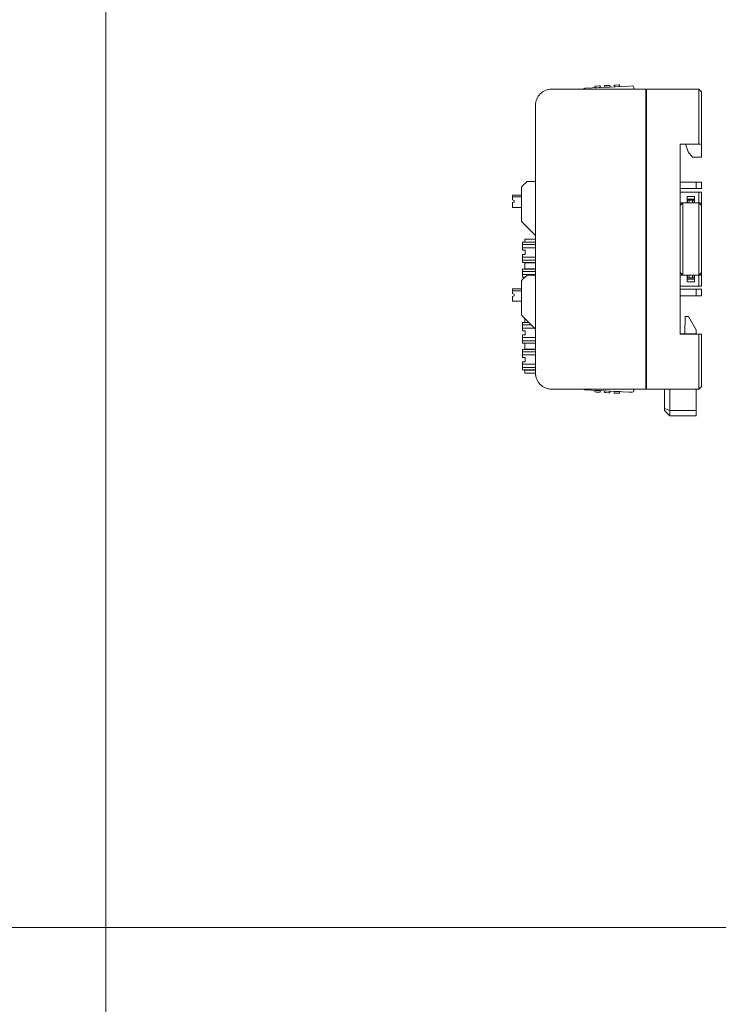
# Model space of a CAD drawing. Header units: millimetres. Extents: x -1114 to 1396, y -630 to 631.
# Tile 203 of 256: x -698 to -568, y 0 to 184. Entities that reach past the tile are written whole.
import ezdxf

# ---------------------------------------------------------------- set-up
doc = ezdxf.new("R2010")
doc.units = ezdxf.units.MM
doc.header["$MEASUREMENT"] = 0

msp = doc.modelspace()

# ---------------------------------------------------------------- linework, layer by layer
at = {"lineweight": 18}
for points, knots in [([(1038.9843, -629.7647), (1038.9843, -629.7647), (-1111.4882, -629.7647), (-1111.4882, -629.7647), (-1111.4882, -629.7647), (-1111.4882, -629.7647), (-1111.4882, 630.7883), (-1111.4882, 630.7883), (-1111.4882, 630.7883), (-1111.4882, 630.7883), (1038.9843, 630.7883), (1038.9843, 630.7883)], [0, 0, 0, 0, 0.33333333, 0.33333333, 0.33333333, 0.33333333, 0.66666667, 0.66666667, 0.66666667, 0.66666667, 1, 1, 1, 1]), ([(-598.8292, 171.0613), (-599.6249, 171.0613), (-600.3879, 170.7453), (-600.9506, 170.1827), (-600.9506, 170.1827), (-601.5132, 169.6201), (-601.8292, 168.857), (-601.8292, 168.0613)], [0, 0, 0, 0, 0.5, 0.5, 0.5, 0.5, 1, 1, 1, 1]), ([(-598.8292, 171.0613), (-599.6249, 171.0613), (-600.3879, 170.7453), (-600.9506, 170.1827), (-600.9506, 170.1827), (-601.5132, 169.6201), (-601.8292, 168.857), (-601.8292, 168.0613)], [0, 0, 0, 0, 0.5, 0.5, 0.5, 0.5, 1, 1, 1, 1]), ([(-592.6405, 171.2102), (-592.6411, 171.2099), (-592.6418, 171.2095), (-592.6437, 171.2084), (-592.6437, 171.2084), (-592.6456, 171.2073), (-592.649, 171.2054), (-592.6531, 171.2031), (-592.6531, 171.2031), (-592.6576, 171.2005), (-592.6629, 171.1975), (-592.6689, 171.1941), (-592.6689, 171.1941), (-592.6768, 171.1896), (-592.686, 171.1844), (-592.6958, 171.1789), (-592.6958, 171.1789), (-592.7068, 171.1726), (-592.7187, 171.1659), (-592.7311, 171.1588), (-592.7311, 171.1588), (-592.7777, 171.1324), (-592.8312, 171.1021), (-592.8858, 171.071), (-592.8858, 171.071), (-592.8914, 171.0679), (-592.8969, 171.0647), (-592.9025, 171.0616)], [0, 0, 0, 0, 0.14285714, 0.14285714, 0.14285714, 0.14285714, 0.28571429, 0.28571429, 0.28571429, 0.28571429, 0.42857143, 0.42857143, 0.42857143, 0.42857143, 0.57142857, 0.57142857, 0.57142857, 0.57142857, 0.71428571, 0.71428571, 0.71428571, 0.71428571, 0.85714286, 0.85714286, 0.85714286, 0.85714286, 1, 1, 1, 1]), ([(-592.9013, 171.0623), (-592.8967, 171.0648), (-592.8922, 171.0674), (-592.8877, 171.07), (-592.8877, 171.07), (-592.8741, 171.0777), (-592.8605, 171.0854), (-592.8471, 171.093), (-592.8471, 171.093), (-592.8336, 171.1006), (-592.8202, 171.1083), (-592.807, 171.1157), (-592.807, 171.1157), (-592.7939, 171.1232), (-592.781, 171.1305), (-592.7683, 171.1377), (-592.7683, 171.1377), (-592.7557, 171.1448), (-592.7434, 171.1518), (-592.7316, 171.1585), (-592.7316, 171.1585), (-592.7198, 171.1652), (-592.7085, 171.1716), (-592.698, 171.1776), (-592.698, 171.1776), (-592.6927, 171.1806), (-592.6876, 171.1835), (-592.6827, 171.1862), (-592.6827, 171.1862), (-592.6779, 171.189), (-592.6733, 171.1916), (-592.669, 171.194), (-592.669, 171.194), (-592.6648, 171.1964), (-592.6609, 171.1986), (-592.6574, 171.2006), (-592.6574, 171.2006), (-592.6539, 171.2026), (-592.6508, 171.2044), (-592.6483, 171.2058), (-592.6483, 171.2058), (-592.6457, 171.2072), (-592.6438, 171.2083), (-592.6425, 171.2091), (-592.6425, 171.2091), (-592.6411, 171.2098), (-592.6404, 171.2102), (-592.6404, 171.2102)], [0, 0, 0, 0, 0.08333333, 0.08333333, 0.08333333, 0.08333333, 0.16666667, 0.16666667, 0.16666667, 0.16666667, 0.25, 0.25, 0.25, 0.25, 0.33333333, 0.33333333, 0.33333333, 0.33333333, 0.41666667, 0.41666667, 0.41666667, 0.41666667, 0.5, 0.5, 0.5, 0.5, 0.58333333, 0.58333333, 0.58333333, 0.58333333, 0.66666667, 0.66666667, 0.66666667, 0.66666667, 0.75, 0.75, 0.75, 0.75, 0.83333333, 0.83333333, 0.83333333, 0.83333333, 0.91666667, 0.91666667, 0.91666667, 0.91666667, 1, 1, 1, 1]), ([(-583.4954, 171.3892), (-583.4995, 171.4686), (-583.5351, 171.5432), (-583.5942, 171.5964), (-583.5942, 171.5964), (-583.6534, 171.6496), (-583.7312, 171.6772), (-583.8107, 171.673)], [0, 0, 0, 0, 0.5, 0.5, 0.5, 0.5, 1, 1, 1, 1]), ([(-583.4954, 171.3891), (-583.4995, 171.4686), (-583.5351, 171.5432), (-583.5942, 171.5964), (-583.5942, 171.5964), (-583.6534, 171.6496), (-583.7312, 171.6772), (-583.8107, 171.673)], [0, 0, 0, 0, 0.5, 0.5, 0.5, 0.5, 1, 1, 1, 1]), ([(-601.8292, 118.0613), (-601.8292, 117.2657), (-601.5132, 116.5026), (-600.9506, 115.94), (-600.9506, 115.94), (-600.3879, 115.3774), (-599.6249, 115.0613), (-598.8292, 115.0613)], [0, 0, 0, 0, 0.5, 0.5, 0.5, 0.5, 1, 1, 1, 1]), ([(-601.8292, 118.0613), (-601.8292, 117.2657), (-601.5132, 116.5026), (-600.9506, 115.94), (-600.9506, 115.94), (-600.3879, 115.3774), (-599.6249, 115.0613), (-598.8292, 115.0613)], [0, 0, 0, 0, 0.5, 0.5, 0.5, 0.5, 1, 1, 1, 1]), ([(-601.7823, 117.5326), (-601.7901, 117.5762), (-601.7969, 117.62), (-601.8028, 117.6639), (-601.8028, 117.6639), (-601.8087, 117.7078), (-601.8136, 117.7519), (-601.8175, 117.796), (-601.8175, 117.796), (-601.8253, 117.8842), (-601.8292, 117.9727), (-601.8292, 118.0613)], [0, 0, 0, 0, 0.33333333, 0.33333333, 0.33333333, 0.33333333, 0.66666667, 0.66666667, 0.66666667, 0.66666667, 1, 1, 1, 1]), ([(-592.6404, 114.9557), (-592.6404, 114.9557), (-592.6431, 114.9572), (-592.6482, 114.9601), (-592.6482, 114.9601), (-592.6533, 114.963), (-592.6603, 114.967), (-592.6688, 114.9718), (-592.6688, 114.9718), (-592.6731, 114.9742), (-592.6777, 114.9768), (-592.6825, 114.9795), (-592.6825, 114.9795), (-592.6873, 114.9823), (-592.6924, 114.9852), (-592.6976, 114.9881), (-592.6976, 114.9881), (-592.7081, 114.9941), (-592.7194, 115.0005), (-592.7312, 115.0071), (-592.7312, 115.0071), (-592.743, 115.0138), (-592.7553, 115.0208), (-592.7678, 115.0279), (-592.7678, 115.0279), (-592.7803, 115.035), (-592.793, 115.0422), (-592.806, 115.0496), (-592.806, 115.0496), (-592.8127, 115.0534), (-592.8195, 115.0573), (-592.8264, 115.0612)], [0, 0, 0, 0, 0.125, 0.125, 0.125, 0.125, 0.25, 0.25, 0.25, 0.25, 0.375, 0.375, 0.375, 0.375, 0.5, 0.5, 0.5, 0.5, 0.625, 0.625, 0.625, 0.625, 0.75, 0.75, 0.75, 0.75, 0.875, 0.875, 0.875, 0.875, 1, 1, 1, 1]), ([(-592.8244, 115.06), (-592.7919, 115.0415), (-592.7605, 115.0238), (-592.7318, 115.0074), (-592.7318, 115.0074), (-592.7193, 115.0004), (-592.7072, 114.9935), (-592.6962, 114.9873), (-592.6962, 114.9873), (-592.6863, 114.9817), (-592.6772, 114.9765), (-592.6691, 114.9719), (-592.6691, 114.9719), (-592.6601, 114.9668), (-592.6522, 114.9623), (-592.6476, 114.9597), (-592.6476, 114.9597), (-592.6434, 114.9573), (-592.642, 114.9565), (-592.6405, 114.9557)], [0, 0, 0, 0, 0.2, 0.2, 0.2, 0.2, 0.4, 0.4, 0.4, 0.4, 0.6, 0.6, 0.6, 0.6, 0.8, 0.8, 0.8, 0.8, 1, 1, 1, 1]), ([(-583.8107, 114.4929), (-583.7312, 114.4887), (-583.6534, 114.5163), (-583.5942, 114.5695), (-583.5942, 114.5695), (-583.5351, 114.6227), (-583.4995, 114.6973), (-583.4954, 114.7768)], [0, 0, 0, 0, 0.5, 0.5, 0.5, 0.5, 1, 1, 1, 1]), ([(-583.8107, 114.4929), (-583.7312, 114.4887), (-583.6534, 114.5163), (-583.5942, 114.5695), (-583.5942, 114.5695), (-583.5351, 114.6228), (-583.4995, 114.6973), (-583.4954, 114.7768)], [0, 0, 0, 0, 0.5, 0.5, 0.5, 0.5, 1, 1, 1, 1])]:
    msp.add_open_spline(points, degree=3, knots=knots, dxfattribs=at)
for points in [[(-682.0041, 630.2765), (-682.0041, 630.2765), (-682.0041, -630.2765), (-682.0041, -630.2765)], [(-598.8292, 171.0613), (-598.8292, 171.0613), (-581.2346, 171.0613), (-581.2346, 171.0613)], [(-598.8292, 171.0613), (-598.8292, 171.0613), (-581.2346, 171.0613), (-581.2346, 171.0613)], [(-584.4099, 171.6416), (-584.4099, 171.6416), (-592.6405, 171.2102), (-592.6405, 171.2102)], [(-592.6404, 171.2102), (-592.6404, 171.2102), (-592.6405, 171.2102), (-592.6405, 171.2102)], [(-592.6404, 171.2102), (-592.6404, 171.2102), (-584.4099, 171.6416), (-584.4099, 171.6416)], [(-590.5328, 171.6397), (-590.5328, 171.6397), (-590.7325, 171.6293), (-590.7325, 171.6293)], [(-590.7158, 171.3111), (-590.7158, 171.3111), (-590.7325, 171.6293), (-590.7325, 171.6293)], [(-590.7158, 171.3111), (-590.7158, 171.3111), (-590.7325, 171.6293), (-590.7325, 171.6293)], [(-590.7158, 171.3111), (-590.7158, 171.3111), (-590.5161, 171.3216), (-590.5161, 171.3216)], [(-590.7158, 171.3111), (-590.7158, 171.3111), (-590.7158, 171.3111), (-590.7158, 171.3111)], [(-589.9336, 171.6711), (-589.9336, 171.6711), (-590.5328, 171.6397), (-590.5328, 171.6397)], [(-590.5161, 171.3216), (-590.5161, 171.3216), (-589.9169, 171.353), (-589.9169, 171.353)], [(-589.7339, 171.6816), (-589.7339, 171.6816), (-589.9336, 171.6711), (-589.9336, 171.6711)], [(-589.9169, 171.353), (-589.9169, 171.353), (-589.7172, 171.3634), (-589.7172, 171.3634)], [(-589.7339, 171.6816), (-589.7339, 171.6816), (-589.7172, 171.3634), (-589.7172, 171.3634)], [(-589.7172, 171.3634), (-589.7172, 171.3634), (-589.7172, 171.3635), (-589.7172, 171.3635)], [(-588.7258, 171.7344), (-588.7258, 171.7344), (-588.9256, 171.724), (-588.9256, 171.724)], [(-588.9089, 171.4058), (-588.9089, 171.4058), (-588.9256, 171.724), (-588.9256, 171.724)], [(-588.9089, 171.4058), (-588.9089, 171.4058), (-588.9256, 171.724), (-588.9256, 171.724)], [(-588.9089, 171.4058), (-588.9089, 171.4058), (-588.7092, 171.4163), (-588.7092, 171.4163)], [(-588.9089, 171.4058), (-588.9089, 171.4058), (-588.9089, 171.4058), (-588.9089, 171.4058)], [(-588.1267, 171.7658), (-588.1267, 171.7658), (-588.7258, 171.7344), (-588.7258, 171.7344)], [(-588.7092, 171.4163), (-588.7092, 171.4163), (-588.11, 171.4477), (-588.11, 171.4477)], [(-587.9269, 171.7763), (-587.9269, 171.7763), (-588.1267, 171.7658), (-588.1267, 171.7658)], [(-587.9103, 171.4582), (-587.9103, 171.4582), (-588.11, 171.4477), (-588.11, 171.4477)], [(-587.9269, 171.7763), (-587.9269, 171.7763), (-587.9103, 171.4582), (-587.9103, 171.4582)], [(-587.9103, 171.4582), (-587.9103, 171.4582), (-587.9103, 171.4582), (-587.9103, 171.4582)], [(-586.9189, 171.8291), (-586.9189, 171.8291), (-587.1186, 171.8187), (-587.1186, 171.8187)], [(-587.1019, 171.5005), (-587.1019, 171.5005), (-587.1186, 171.8187), (-587.1186, 171.8187)], [(-587.1019, 171.5005), (-587.1019, 171.5005), (-587.1186, 171.8187), (-587.1186, 171.8187)], [(-587.1019, 171.5005), (-587.1019, 171.5005), (-586.9022, 171.511), (-586.9022, 171.511)], [(-587.1019, 171.5005), (-587.1019, 171.5005), (-587.1019, 171.5005), (-587.1019, 171.5005)], [(-586.3197, 171.8605), (-586.3197, 171.8605), (-586.9189, 171.8291), (-586.9189, 171.8291)], [(-586.9022, 171.511), (-586.9022, 171.511), (-586.303, 171.5424), (-586.303, 171.5424)], [(-586.12, 171.871), (-586.12, 171.871), (-586.3197, 171.8605), (-586.3197, 171.8605)], [(-586.1033, 171.5529), (-586.1033, 171.5529), (-586.303, 171.5424), (-586.303, 171.5424)], [(-586.12, 171.871), (-586.12, 171.871), (-586.1033, 171.5529), (-586.1033, 171.5529)], [(-586.1033, 171.5529), (-586.1033, 171.5529), (-586.1033, 171.5529), (-586.1033, 171.5529)], [(-583.8107, 171.673), (-583.8107, 171.673), (-584.4099, 171.6416), (-584.4099, 171.6416)], [(-583.8107, 171.673), (-583.8107, 171.673), (-584.4099, 171.6416), (-584.4099, 171.6416)], [(-583.4954, 171.3892), (-583.4954, 171.3892), (-583.4954, 171.3891), (-583.4954, 171.3891)], [(-583.4954, 171.3892), (-583.4954, 171.3892), (-583.4954, 171.3891), (-583.4954, 171.3891)], [(-583.4954, 171.3891), (-583.4954, 171.3891), (-583.4782, 171.0613), (-583.4782, 171.0613)], [(-583.4954, 171.3891), (-583.4954, 171.3891), (-583.4782, 171.0613), (-583.4782, 171.0613)], [(-581.2346, 171.0613), (-581.2346, 171.0613), (-581.2346, 170.5613), (-581.2346, 170.5613)], [(-581.1346, 171.0613), (-581.1346, 171.0613), (-571.3292, 171.0613), (-571.3292, 171.0613)], [(-581.1346, 171.0613), (-581.1346, 171.0613), (-571.3292, 171.0613), (-571.3292, 171.0613)], [(-581.1346, 170.5613), (-581.1346, 170.5613), (-581.1346, 171.0613), (-581.1346, 171.0613)], [(-570.8292, 170.5613), (-570.8292, 170.5613), (-571.3292, 171.0613), (-571.3292, 171.0613)], [(-571.3292, 170.5613), (-571.3292, 170.5613), (-571.3292, 171.0613), (-571.3292, 171.0613)], [(-581.2346, 115.5613), (-581.2346, 115.5613), (-581.2346, 170.5613), (-581.2346, 170.5613)], [(-581.1346, 169.2613), (-581.1346, 169.2613), (-581.2346, 169.2613), (-581.2346, 169.2613)], [(-581.1346, 170.0893), (-581.1346, 170.0893), (-581.2345, 170.0841), (-581.2345, 170.0841)], [(-581.1346, 115.5613), (-581.1346, 115.5613), (-581.1346, 170.5613), (-581.1346, 170.5613)], [(-571.3292, 160.8113), (-571.3292, 160.8113), (-571.3292, 170.5613), (-571.3292, 170.5613)], [(-570.8292, 170.5613), (-570.8292, 170.5613), (-570.8292, 160.8113), (-570.8292, 160.8113)], [(-601.8292, 118.0613), (-601.8292, 118.0613), (-601.8292, 168.0613), (-601.8292, 168.0613)], [(-574.8292, 160.8113), (-574.8292, 160.8113), (-571.3292, 160.8113), (-571.3292, 160.8113)], [(-574.8292, 125.3113), (-574.8292, 125.3113), (-574.8292, 160.8113), (-574.8292, 160.8113)], [(-573.8292, 160.8113), (-573.8292, 160.8113), (-573.3433, 159.3535), (-573.3433, 159.3535)], [(-570.8292, 160.8113), (-570.8292, 160.8113), (-571.3292, 160.8113), (-571.3292, 160.8113)], [(-570.8292, 158.3535), (-570.8292, 158.3535), (-570.8292, 160.8113), (-570.8292, 160.8113)], [(-573.3433, 159.3535), (-573.3433, 159.3535), (-572.5433, 158.3535), (-572.5433, 158.3535)], [(-572.5433, 158.3535), (-572.5433, 158.3535), (-570.8292, 158.3535), (-570.8292, 158.3535)], [(-604.3713, 152.8822), (-604.4032, 152.8503), (-604.4211, 152.8071), (-604.4211, 152.762)], [(-604.4211, 146.4028), (-604.4211, 146.4028), (-604.4211, 152.762), (-604.4211, 152.762)], [(-604.3713, 152.8822), (-604.3713, 152.8822), (-603.4709, 153.7826), (-603.4709, 153.7826)], [(-603.3507, 153.8324), (-603.3958, 153.8324), (-603.439, 153.8145), (-603.4709, 153.7826)], [(-603.3507, 153.8324), (-603.3507, 153.8324), (-601.8291, 153.8324), (-601.8291, 153.8324)], [(-571.8292, 153.7035), (-571.8292, 153.7035), (-574.8292, 153.7035), (-574.8292, 153.7035)], [(-571.8292, 153.7035), (-571.8292, 153.7035), (-570.8292, 153.7035), (-570.8292, 153.7035)], [(-571.8292, 152.5035), (-571.8292, 152.5035), (-571.8292, 153.7035), (-571.8292, 153.7035)], [(-570.8292, 153.7035), (-570.8292, 153.7035), (-570.8292, 152.5035), (-570.8292, 152.5035)], [(-606.1211, 150.9324), (-606.1211, 150.9324), (-606.1211, 151.2824), (-606.1211, 151.2824)], [(-606.1211, 151.2824), (-606.1211, 151.2824), (-604.4211, 151.2824), (-604.4211, 151.2824)], [(-606.1211, 150.3916), (-606.1211, 150.3916), (-606.1211, 150.9324), (-606.1211, 150.9324)], [(-604.4211, 150.9324), (-604.4211, 150.9324), (-606.1211, 150.9324), (-606.1211, 150.9324)], [(-571.8292, 152.5035), (-571.8292, 152.5035), (-574.8292, 152.5035), (-574.8292, 152.5035)], [(-574.8292, 151.8113), (-574.8292, 151.8113), (-571.3292, 151.8113), (-571.3292, 151.8113)], [(-573.5292, 151.0113), (-573.5292, 151.0113), (-573.5292, 149.8113), (-573.5292, 149.8113)], [(-573.5292, 151.0113), (-573.5292, 151.0113), (-572.1292, 151.0113), (-572.1292, 151.0113)], [(-572.1292, 151.0113), (-572.1292, 151.0113), (-572.1292, 149.8113), (-572.1292, 149.8113)], [(-570.8292, 152.5035), (-570.8292, 152.5035), (-571.8292, 152.5035), (-571.8292, 152.5035)], [(-571.3292, 151.8113), (-571.3292, 151.8113), (-570.8292, 151.8113), (-570.8292, 151.8113)], [(-571.3292, 149.8113), (-571.3292, 149.8113), (-571.3292, 151.8113), (-571.3292, 151.8113)], [(-570.8292, 151.8113), (-570.8292, 151.8113), (-570.8292, 149.8113), (-570.8292, 149.8113)], [(-606.1211, 150.3916), (-606.1211, 150.3916), (-605.8211, 150.2824), (-605.8211, 150.2824)], [(-605.8211, 149.9824), (-605.8211, 149.9824), (-606.1211, 149.8732), (-606.1211, 149.8732)], [(-606.1211, 149.8732), (-606.1211, 149.8732), (-606.1211, 148.9824), (-606.1211, 148.9824)], [(-604.4211, 148.9824), (-604.4211, 148.9824), (-606.1211, 148.9824), (-606.1211, 148.9824)], [(-605.8211, 150.2824), (-605.8211, 150.2824), (-605.8211, 149.9824), (-605.8211, 149.9824)], [(-574.8292, 149.3113), (-574.8292, 149.3113), (-574.3292, 149.8113), (-574.3292, 149.8113)], [(-574.8292, 149.8113), (-574.8292, 149.8113), (-573.5292, 149.8113), (-573.5292, 149.8113)], [(-574.8292, 149.3113), (-574.8292, 149.3113), (-574.3292, 149.8113), (-574.3292, 149.8113)], [(-574.3297, 149.8108), (-574.3297, 149.8108), (-574.3308, 149.8108), (-574.3308, 149.8108)], [(-574.3292, 146.8113), (-574.3292, 146.8113), (-574.3292, 149.8113), (-574.3292, 149.8113)], [(-572.1292, 150.5113), (-572.1292, 150.5113), (-573.5292, 150.5113), (-573.5292, 150.5113)], [(-572.1293, 149.8113), (-572.1293, 149.8113), (-573.5292, 149.8113), (-573.5292, 149.8113)], [(-572.1293, 149.8113), (-572.1293, 149.8113), (-573.5292, 149.8113), (-573.5292, 149.8113)], [(-573.1292, 150.3113), (-573.1292, 150.3113), (-573.4292, 150.3113), (-573.4292, 150.3113)], [(-573.4292, 150.3113), (-573.4292, 150.3113), (-573.4292, 149.8113), (-573.4292, 149.8113)], [(-573.1292, 150.3113), (-573.1292, 150.3113), (-572.5292, 150.3113), (-572.5292, 150.3113)], [(-573.1292, 149.8113), (-573.1292, 149.8113), (-573.1292, 150.3113), (-573.1292, 150.3113)], [(-572.2292, 150.3113), (-572.2292, 150.3113), (-572.5292, 150.3113), (-572.5292, 150.3113)], [(-572.5292, 150.3113), (-572.5292, 150.3113), (-572.5292, 149.8113), (-572.5292, 149.8113)], [(-572.2292, 149.8113), (-572.2292, 149.8113), (-572.2292, 150.3113), (-572.2292, 150.3113)], [(-572.1292, 149.8113), (-572.1292, 149.8113), (-571.3292, 149.8113), (-571.3292, 149.8113)], [(-571.3292, 149.8113), (-571.3292, 149.8113), (-570.8292, 149.3113), (-570.8292, 149.3113)], [(-570.8292, 149.8113), (-570.8292, 149.8113), (-571.3292, 149.8113), (-571.3292, 149.8113)], [(-570.8292, 149.3113), (-570.8292, 149.3113), (-571.3292, 149.8113), (-571.3292, 149.8113)], [(-571.3292, 149.8113), (-571.3292, 149.8113), (-571.3292, 146.8113), (-571.3292, 146.8113)], [(-570.8292, 149.3113), (-570.8292, 149.3113), (-570.8292, 149.8114), (-570.8292, 149.8114)], [(-570.8292, 146.8113), (-570.8292, 146.8113), (-570.8292, 149.3113), (-570.8292, 149.3113)], [(-604.4211, 146.4028), (-604.4211, 146.3577), (-604.4032, 146.3145), (-604.3713, 146.2826)], [(-601.8293, 143.7405), (-601.8293, 143.7405), (-604.3713, 146.2826), (-604.3713, 146.2826)], [(-574.3292, 139.3113), (-574.3292, 139.3113), (-574.3292, 146.8113), (-574.3292, 146.8113)], [(-571.3292, 146.8113), (-571.3292, 146.8113), (-571.3292, 139.3113), (-571.3292, 139.3113)], [(-570.8292, 139.3113), (-570.8292, 139.3113), (-570.8292, 146.8113), (-570.8292, 146.8113)], [(-604.2579, 142.2228), (-604.2579, 142.2228), (-604.2579, 142.4767), (-604.2579, 142.4767)], [(-601.8293, 142.4767), (-601.8293, 142.4767), (-604.2579, 142.4767), (-604.2579, 142.4767)], [(-604.2579, 141.9014), (-604.2579, 141.9014), (-604.2579, 142.2228), (-604.2579, 142.2228)], [(-601.8293, 142.0408), (-601.8293, 142.0408), (-604.2579, 142.0408), (-604.2579, 142.0408)], [(-604.2579, 141.9014), (-604.2579, 141.9014), (-604.2579, 141.5843), (-604.2579, 141.5843)], [(-604.2579, 141.2629), (-604.2579, 141.2629), (-604.2579, 141.5843), (-604.2579, 141.5843)], [(-603.8079, 143.0767), (-603.8079, 143.0767), (-603.8079, 142.5267), (-603.8079, 142.5267)], [(-603.8079, 143.0767), (-603.8079, 143.0767), (-603.7275, 143.0767), (-603.7275, 143.0767)], [(-603.8079, 142.5267), (-603.8079, 142.5267), (-603.8079, 143.0767), (-603.8079, 143.0767)], [(-603.7275, 142.5267), (-603.7275, 142.5267), (-603.8079, 142.5267), (-603.8079, 142.5267)], [(-603.7275, 143.0767), (-603.7275, 143.0767), (-601.832, 143.0767), (-601.832, 143.0767)], [(-603.7275, 142.5267), (-603.7275, 142.5267), (-601.8292, 142.5267), (-601.8292, 142.5267)], [(-601.832, 143.0767), (-601.832, 143.0767), (-601.8292, 143.0767), (-601.8292, 143.0767)], [(-601.8292, 142.6798), (-601.8292, 142.6798), (-601.832, 142.6798), (-601.832, 142.6798)], [(-604.2579, 141.4449), (-604.2579, 141.4449), (-601.8293, 141.4449), (-601.8293, 141.4449)], [(-604.2579, 141.2629), (-604.2579, 141.2629), (-604.2579, 140.9767), (-604.2579, 140.9767)], [(-603.7579, 140.9767), (-603.7579, 140.9767), (-604.2579, 140.9767), (-604.2579, 140.9767)], [(-604.2579, 140.1767), (-604.2579, 140.1767), (-604.2579, 139.8905), (-604.2579, 139.8905)], [(-603.7579, 140.1767), (-603.7579, 140.1767), (-604.2579, 140.1767), (-604.2579, 140.1767)], [(-604.2579, 139.5691), (-604.2579, 139.5691), (-604.2579, 139.8905), (-604.2579, 139.8905)], [(-601.8293, 139.7085), (-601.8293, 139.7085), (-604.2579, 139.7085), (-604.2579, 139.7085)], [(-603.7579, 140.1767), (-603.7579, 140.1767), (-603.7579, 140.9767), (-603.7579, 140.9767)], [(-604.2579, 139.5691), (-604.2579, 139.5691), (-604.2579, 139.252), (-604.2579, 139.252)], [(-604.2579, 138.9306), (-604.2579, 138.9306), (-604.2579, 139.252), (-604.2579, 139.252)], [(-601.8293, 139.1126), (-601.8293, 139.1126), (-604.2579, 139.1126), (-604.2579, 139.1126)], [(-604.2579, 138.6767), (-604.2579, 138.6767), (-604.2579, 138.9306), (-604.2579, 138.9306)], [(-601.8293, 138.6767), (-601.8293, 138.6767), (-604.2579, 138.6767), (-604.2579, 138.6767)], [(-603.8079, 138.6267), (-603.8079, 138.6267), (-603.8079, 137.5267), (-603.8079, 137.5267)], [(-603.8079, 138.6267), (-603.8079, 138.6267), (-603.7275, 138.6267), (-603.7275, 138.6267)], [(-603.8079, 137.5267), (-603.8079, 137.5267), (-603.8079, 138.6267), (-603.8079, 138.6267)], [(-601.8882, 138.6267), (-601.8882, 138.6267), (-603.7275, 138.6267), (-603.7275, 138.6267)], [(-601.8882, 138.6267), (-601.8882, 138.6267), (-601.8292, 138.6267), (-601.8292, 138.6267)], [(-601.8292, 138.0767), (-601.8292, 138.0767), (-601.8882, 138.0767), (-601.8882, 138.0767)], [(-574.3292, 136.3113), (-574.3292, 136.3113), (-574.3292, 139.3113), (-574.3292, 139.3113)], [(-571.3292, 139.3113), (-571.3292, 139.3113), (-571.3292, 136.3113), (-571.3292, 136.3113)], [(-570.8292, 136.8113), (-570.8292, 136.8113), (-570.8292, 139.3113), (-570.8292, 139.3113)], [(-604.3713, 135.3822), (-604.3713, 135.3822), (-603.4709, 136.2826), (-603.4709, 136.2826)], [(-601.8293, 137.4767), (-601.8293, 137.4767), (-604.2579, 137.4767), (-604.2579, 137.4767)], [(-604.2579, 137.2228), (-604.2579, 137.2228), (-604.2579, 137.4767), (-604.2579, 137.4767)], [(-604.2579, 136.9014), (-604.2579, 136.9014), (-604.2579, 137.2228), (-604.2579, 137.2228)], [(-601.8293, 137.0408), (-601.8293, 137.0408), (-604.2579, 137.0408), (-604.2579, 137.0408)], [(-604.2579, 136.9014), (-604.2579, 136.9014), (-604.2579, 136.5843), (-604.2579, 136.5843)], [(-604.2579, 136.2629), (-604.2579, 136.2629), (-604.2579, 136.5843), (-604.2579, 136.5843)], [(-604.2579, 136.4449), (-604.2579, 136.4449), (-601.8293, 136.4449), (-601.8293, 136.4449)], [(-604.2579, 136.2629), (-604.2579, 136.2629), (-604.2579, 135.9767), (-604.2579, 135.9767)], [(-603.7275, 137.5267), (-603.7275, 137.5267), (-603.8079, 137.5267), (-603.8079, 137.5267)], [(-603.7275, 137.5267), (-603.7275, 137.5267), (-601.8292, 137.5267), (-601.8292, 137.5267)], [(-603.3507, 136.3324), (-603.3958, 136.3324), (-603.439, 136.3145), (-603.4709, 136.2826)], [(-603.3507, 136.3324), (-603.3507, 136.3324), (-601.8291, 136.3324), (-601.8291, 136.3324)], [(-601.8292, 137.6798), (-601.8292, 137.6798), (-601.832, 137.6798), (-601.832, 137.6798)], [(-574.8292, 136.8113), (-574.8292, 136.8113), (-574.3292, 136.3113), (-574.3292, 136.3113)], [(-574.8292, 136.3113), (-574.8292, 136.3113), (-573.5292, 136.3113), (-573.5292, 136.3113)], [(-573.5292, 136.3113), (-573.5292, 136.3113), (-572.1293, 136.3113), (-572.1293, 136.3113)], [(-573.5292, 135.1113), (-573.5292, 135.1113), (-573.5292, 136.3113), (-573.5292, 136.3113)], [(-572.1293, 136.3113), (-572.1293, 136.3113), (-573.5292, 136.3113), (-573.5292, 136.3113)], [(-573.4292, 136.3113), (-573.4292, 136.3113), (-573.4292, 135.8113), (-573.4292, 135.8113)], [(-573.1292, 135.8113), (-573.1292, 135.8113), (-573.1292, 136.3113), (-573.1292, 136.3113)], [(-572.5292, 136.3113), (-572.5292, 136.3113), (-572.5292, 135.8113), (-572.5292, 135.8113)], [(-572.2292, 135.8113), (-572.2292, 135.8113), (-572.2292, 136.3113), (-572.2292, 136.3113)], [(-572.1292, 136.3113), (-572.1292, 136.3113), (-571.3292, 136.3113), (-571.3292, 136.3113)], [(-572.1292, 135.1113), (-572.1292, 135.1113), (-572.1292, 136.3113), (-572.1292, 136.3113)], [(-570.8292, 136.8113), (-570.8292, 136.8113), (-571.3292, 136.3113), (-571.3292, 136.3113)], [(-570.8292, 136.8113), (-570.8292, 136.8113), (-571.3292, 136.3113), (-571.3292, 136.3113)], [(-571.3292, 136.3113), (-571.3292, 136.3113), (-570.8292, 136.3113), (-570.8292, 136.3113)], [(-571.3292, 134.3113), (-571.3292, 134.3113), (-571.3292, 136.3113), (-571.3292, 136.3113)], [(-571.3287, 136.3118), (-571.3287, 136.3118), (-571.3277, 136.3118), (-571.3277, 136.3118)], [(-570.8292, 136.8113), (-570.8292, 136.8113), (-570.8292, 136.3113), (-570.8292, 136.3113)], [(-570.8292, 136.3113), (-570.8292, 136.3113), (-570.8292, 134.3113), (-570.8292, 134.3113)], [(-604.3713, 135.3822), (-604.4032, 135.3503), (-604.4211, 135.3071), (-604.4211, 135.262)], [(-604.4211, 128.9028), (-604.4211, 128.9028), (-604.4211, 135.262), (-604.4211, 135.262)], [(-603.7768, 135.9767), (-603.7768, 135.9767), (-604.2579, 135.9767), (-604.2579, 135.9767)], [(-574.8292, 134.3113), (-574.8292, 134.3113), (-571.3292, 134.3113), (-571.3292, 134.3113)], [(-573.5292, 135.6113), (-573.5292, 135.6113), (-572.1292, 135.6113), (-572.1292, 135.6113)], [(-572.1292, 135.1113), (-572.1292, 135.1113), (-573.5292, 135.1113), (-573.5292, 135.1113)], [(-573.4292, 135.8113), (-573.4292, 135.8113), (-573.1292, 135.8113), (-573.1292, 135.8113)], [(-573.1292, 135.8113), (-573.1292, 135.8113), (-572.5292, 135.8113), (-572.5292, 135.8113)], [(-572.5292, 135.8113), (-572.5292, 135.8113), (-572.2292, 135.8113), (-572.2292, 135.8113)], [(-570.8292, 134.3113), (-570.8292, 134.3113), (-571.3292, 134.3113), (-571.3292, 134.3113)], [(-606.1211, 133.4324), (-606.1211, 133.4324), (-606.1211, 133.7824), (-606.1211, 133.7824)], [(-606.1211, 133.7824), (-606.1211, 133.7824), (-604.4211, 133.7824), (-604.4211, 133.7824)], [(-604.4211, 133.4324), (-604.4211, 133.4324), (-606.1211, 133.4324), (-606.1211, 133.4324)], [(-606.1211, 132.8916), (-606.1211, 132.8916), (-606.1211, 133.4324), (-606.1211, 133.4324)], [(-606.1211, 132.8916), (-606.1211, 132.8916), (-605.8211, 132.7824), (-605.8211, 132.7824)], [(-605.8211, 132.4824), (-605.8211, 132.4824), (-606.1211, 132.3732), (-606.1211, 132.3732)], [(-606.1211, 132.3732), (-606.1211, 132.3732), (-606.1211, 131.4824), (-606.1211, 131.4824)], [(-605.8211, 132.7824), (-605.8211, 132.7824), (-605.8211, 132.4824), (-605.8211, 132.4824)], [(-571.8292, 133.7035), (-571.8292, 133.7035), (-574.8292, 133.7035), (-574.8292, 133.7035)], [(-571.8292, 132.5035), (-571.8292, 132.5035), (-574.8292, 132.5035), (-574.8292, 132.5035)], [(-571.8292, 133.7035), (-571.8292, 133.7035), (-570.8292, 133.7035), (-570.8292, 133.7035)], [(-571.8292, 132.5035), (-571.8292, 132.5035), (-571.8292, 133.7035), (-571.8292, 133.7035)], [(-570.8292, 132.5035), (-570.8292, 132.5035), (-571.8292, 132.5035), (-571.8292, 132.5035)], [(-570.8292, 133.7035), (-570.8292, 133.7035), (-570.8292, 132.5035), (-570.8292, 132.5035)], [(-604.4211, 131.4824), (-604.4211, 131.4824), (-606.1211, 131.4824), (-606.1211, 131.4824)], [(-604.4211, 128.9028), (-604.4211, 128.8577), (-604.4032, 128.8145), (-604.3713, 128.7826)], [(-601.8293, 126.2405), (-601.8293, 126.2405), (-604.3713, 128.7826), (-604.3713, 128.7826)], [(-603.0654, 127.4767), (-603.0654, 127.4767), (-604.2579, 127.4767), (-604.2579, 127.4767)], [(-604.2579, 127.2228), (-604.2579, 127.2228), (-604.2579, 127.4767), (-604.2579, 127.4767)], [(-604.2579, 126.9014), (-604.2579, 126.9014), (-604.2579, 127.2228), (-604.2579, 127.2228)], [(-602.6295, 127.0408), (-602.6295, 127.0408), (-604.2579, 127.0408), (-604.2579, 127.0408)], [(-604.2579, 126.9014), (-604.2579, 126.9014), (-604.2579, 126.5843), (-604.2579, 126.5843)], [(-603.8079, 128.2191), (-603.8079, 128.2191), (-603.8079, 127.5267), (-603.8079, 127.5267)], [(-603.8079, 127.5267), (-603.8079, 127.5267), (-603.8079, 128.2191), (-603.8079, 128.2191)], [(-603.7275, 127.5267), (-603.7275, 127.5267), (-603.8079, 127.5267), (-603.8079, 127.5267)], [(-603.7275, 127.5267), (-603.7275, 127.5267), (-603.1154, 127.5267), (-603.1154, 127.5267)], [(-573.9292, 125.4113), (-573.9292, 125.4113), (-573.8734, 128.6113), (-573.8734, 128.6113)], [(-573.8734, 128.6113), (-573.8734, 128.6113), (-573.2726, 128.6113), (-573.2726, 128.6113)], [(-573.2726, 128.6113), (-573.2726, 128.6113), (-571.8292, 126.1113), (-571.8292, 126.1113)], [(-604.2579, 126.2629), (-604.2579, 126.2629), (-604.2579, 126.5843), (-604.2579, 126.5843)], [(-604.2579, 126.4449), (-604.2579, 126.4449), (-602.0337, 126.4449), (-602.0337, 126.4449)], [(-604.2579, 126.2629), (-604.2579, 126.2629), (-604.2579, 125.9767), (-604.2579, 125.9767)], [(-603.7579, 125.9767), (-603.7579, 125.9767), (-604.2579, 125.9767), (-604.2579, 125.9767)], [(-604.2579, 125.1767), (-604.2579, 125.1767), (-604.2579, 124.8905), (-604.2579, 124.8905)], [(-603.7579, 125.1767), (-603.7579, 125.1767), (-604.2579, 125.1767), (-604.2579, 125.1767)], [(-603.7579, 125.1767), (-603.7579, 125.1767), (-603.7579, 125.9767), (-603.7579, 125.9767)], [(-574.8292, 125.4113), (-574.8292, 125.4113), (-571.8292, 125.4113), (-571.8292, 125.4113)], [(-571.3292, 125.3113), (-571.3292, 125.3113), (-574.8292, 125.3113), (-574.8292, 125.3113)], [(-571.8292, 126.1113), (-571.8292, 126.1113), (-571.8292, 125.4113), (-571.8292, 125.4113)], [(-571.8292, 125.4113), (-571.8292, 125.4113), (-571.8292, 125.3113), (-571.8292, 125.3113)], [(-571.3292, 125.3113), (-571.3292, 125.3113), (-570.8292, 125.3113), (-570.8292, 125.3113)], [(-571.3292, 115.5613), (-571.3292, 115.5613), (-571.3292, 125.3113), (-571.3292, 125.3113)], [(-570.8292, 125.3113), (-570.8292, 125.3113), (-570.8292, 115.5613), (-570.8292, 115.5613)], [(-604.2579, 124.5691), (-604.2579, 124.5691), (-604.2579, 124.8905), (-604.2579, 124.8905)], [(-601.8293, 124.7085), (-601.8293, 124.7085), (-604.2579, 124.7085), (-604.2579, 124.7085)], [(-604.2579, 124.5691), (-604.2579, 124.5691), (-604.2579, 124.252), (-604.2579, 124.252)], [(-604.2579, 123.9306), (-604.2579, 123.9306), (-604.2579, 124.252), (-604.2579, 124.252)], [(-604.2579, 124.1126), (-604.2579, 124.1126), (-601.8293, 124.1126), (-601.8293, 124.1126)], [(-604.2579, 123.6767), (-604.2579, 123.6767), (-604.2579, 123.9306), (-604.2579, 123.9306)], [(-601.8293, 123.6767), (-601.8293, 123.6767), (-604.2579, 123.6767), (-604.2579, 123.6767)], [(-603.8079, 123.6267), (-603.8079, 123.6267), (-603.8079, 122.5267), (-603.8079, 122.5267)], [(-603.8079, 123.6267), (-603.8079, 123.6267), (-603.7275, 123.6267), (-603.7275, 123.6267)], [(-603.8079, 122.5267), (-603.8079, 122.5267), (-603.8079, 123.6267), (-603.8079, 123.6267)], [(-601.8882, 123.6267), (-601.8882, 123.6267), (-603.7275, 123.6267), (-603.7275, 123.6267)], [(-601.8882, 123.6267), (-601.8882, 123.6267), (-601.8292, 123.6267), (-601.8292, 123.6267)], [(-601.8293, 122.4767), (-601.8293, 122.4767), (-604.2579, 122.4767), (-604.2579, 122.4767)], [(-604.2579, 122.2228), (-604.2579, 122.2228), (-604.2579, 122.4767), (-604.2579, 122.4767)], [(-604.2579, 121.9014), (-604.2579, 121.9014), (-604.2579, 122.2228), (-604.2579, 122.2228)], [(-601.8293, 122.0408), (-601.8293, 122.0408), (-604.2579, 122.0408), (-604.2579, 122.0408)], [(-604.2579, 121.9014), (-604.2579, 121.9014), (-604.2579, 121.5843), (-604.2579, 121.5843)], [(-604.2579, 121.2629), (-604.2579, 121.2629), (-604.2579, 121.5843), (-604.2579, 121.5843)], [(-604.2579, 121.4449), (-604.2579, 121.4449), (-601.8293, 121.4449), (-601.8293, 121.4449)], [(-603.7275, 122.5267), (-603.7275, 122.5267), (-603.8079, 122.5267), (-603.8079, 122.5267)], [(-603.7275, 122.5267), (-603.7275, 122.5267), (-601.8292, 122.5267), (-601.8292, 122.5267)], [(-601.8292, 123.0767), (-601.8292, 123.0767), (-601.8882, 123.0767), (-601.8882, 123.0767)], [(-601.8292, 122.6798), (-601.8292, 122.6798), (-601.832, 122.6798), (-601.832, 122.6798)], [(-604.2579, 121.2629), (-604.2579, 121.2629), (-604.2579, 120.9767), (-604.2579, 120.9767)], [(-603.7579, 120.9767), (-603.7579, 120.9767), (-604.2579, 120.9767), (-604.2579, 120.9767)], [(-604.2579, 120.1767), (-604.2579, 120.1767), (-604.2579, 119.8905), (-604.2579, 119.8905)], [(-603.7579, 120.1767), (-603.7579, 120.1767), (-604.2579, 120.1767), (-604.2579, 120.1767)], [(-604.2579, 119.5691), (-604.2579, 119.5691), (-604.2579, 119.8905), (-604.2579, 119.8905)], [(-601.8293, 119.7085), (-601.8293, 119.7085), (-604.2579, 119.7085), (-604.2579, 119.7085)], [(-604.2579, 119.5691), (-604.2579, 119.5691), (-604.2579, 119.252), (-604.2579, 119.252)], [(-603.7579, 120.1767), (-603.7579, 120.1767), (-603.7579, 120.9767), (-603.7579, 120.9767)], [(-604.2579, 118.9306), (-604.2579, 118.9306), (-604.2579, 119.252), (-604.2579, 119.252)], [(-604.2579, 119.1126), (-604.2579, 119.1126), (-601.8293, 119.1126), (-601.8293, 119.1126)], [(-604.2579, 118.6767), (-604.2579, 118.6767), (-604.2579, 118.9306), (-604.2579, 118.9306)], [(-601.8293, 118.6767), (-601.8293, 118.6767), (-604.2579, 118.6767), (-604.2579, 118.6767)], [(-603.8079, 118.6267), (-603.8079, 118.6267), (-603.8079, 118.0767), (-603.8079, 118.0767)], [(-603.8079, 118.6267), (-603.8079, 118.6267), (-603.7275, 118.6267), (-603.7275, 118.6267)], [(-603.8079, 118.0767), (-603.8079, 118.0767), (-603.8079, 118.6267), (-603.8079, 118.6267)], [(-603.7275, 118.0767), (-603.7275, 118.0767), (-603.8079, 118.0767), (-603.8079, 118.0767)], [(-601.8882, 118.6267), (-601.8882, 118.6267), (-603.7275, 118.6267), (-603.7275, 118.6267)], [(-601.8882, 118.0767), (-601.8882, 118.0767), (-603.7275, 118.0767), (-603.7275, 118.0767)], [(-601.8882, 118.6267), (-601.8882, 118.6267), (-601.8292, 118.6267), (-601.8292, 118.6267)], [(-601.8292, 118.0767), (-601.8292, 118.0767), (-601.8882, 118.0767), (-601.8882, 118.0767)], [(-581.2346, 116.8613), (-581.2346, 116.8613), (-581.1346, 116.8613), (-581.1346, 116.8613)], [(-581.1346, 116.0766), (-581.1346, 116.0766), (-581.2346, 116.0818), (-581.2346, 116.0818)], [(-581.2346, 115.0613), (-581.2346, 115.0613), (-598.8292, 115.0613), (-598.8292, 115.0613)], [(-598.5692, 115.0611), (-598.5692, 115.0611), (-598.5693, 115.0614), (-598.5693, 115.0614)], [(-592.6405, 114.9557), (-592.6405, 114.9557), (-584.4099, 114.5243), (-584.4099, 114.5243)], [(-592.6404, 114.9557), (-592.6404, 114.9557), (-592.6405, 114.9557), (-592.6405, 114.9557)], [(-584.4099, 114.5243), (-584.4099, 114.5243), (-592.6404, 114.9557), (-592.6404, 114.9557)], [(-584.4099, 114.5243), (-584.4099, 114.5243), (-592.6404, 114.9557), (-592.6404, 114.9557)], [(-590.7325, 114.5366), (-590.7325, 114.5366), (-590.7158, 114.8548), (-590.7158, 114.8548)], [(-590.7158, 114.8548), (-590.7158, 114.8548), (-590.7325, 114.5366), (-590.7325, 114.5366)], [(-590.5328, 114.5262), (-590.5328, 114.5262), (-590.7325, 114.5366), (-590.7325, 114.5366)], [(-590.7158, 114.8548), (-590.7158, 114.8548), (-590.7158, 114.8548), (-590.7158, 114.8548)], [(-590.7158, 114.8548), (-590.7158, 114.8548), (-590.5161, 114.8443), (-590.5161, 114.8443)], [(-589.9336, 114.4948), (-589.9336, 114.4948), (-590.5328, 114.5262), (-590.5328, 114.5262)], [(-590.5161, 114.8443), (-590.5161, 114.8443), (-589.9169, 114.8129), (-589.9169, 114.8129)], [(-589.7339, 114.4843), (-589.7339, 114.4843), (-589.9336, 114.4948), (-589.9336, 114.4948)], [(-589.9169, 114.8129), (-589.9169, 114.8129), (-589.7172, 114.8025), (-589.7172, 114.8025)], [(-589.7339, 114.4843), (-589.7339, 114.4843), (-589.7172, 114.8025), (-589.7172, 114.8025)], [(-589.7172, 114.8025), (-589.7172, 114.8025), (-589.7172, 114.8025), (-589.7172, 114.8025)], [(-588.9256, 114.442), (-588.9256, 114.442), (-588.9089, 114.7601), (-588.9089, 114.7601)], [(-588.9089, 114.7601), (-588.9089, 114.7601), (-588.9256, 114.442), (-588.9256, 114.442)], [(-588.7258, 114.4315), (-588.7258, 114.4315), (-588.9256, 114.442), (-588.9256, 114.442)], [(-588.9089, 114.7601), (-588.9089, 114.7601), (-588.9089, 114.7601), (-588.9089, 114.7601)], [(-588.9089, 114.7601), (-588.9089, 114.7601), (-588.7092, 114.7496), (-588.7092, 114.7496)], [(-588.1267, 114.4001), (-588.1267, 114.4001), (-588.7258, 114.4315), (-588.7258, 114.4315)], [(-588.7092, 114.7496), (-588.7092, 114.7496), (-588.11, 114.7182), (-588.11, 114.7182)], [(-587.9269, 114.3896), (-587.9269, 114.3896), (-588.1267, 114.4001), (-588.1267, 114.4001)], [(-588.11, 114.7182), (-588.11, 114.7182), (-587.9103, 114.7077), (-587.9103, 114.7077)], [(-587.9269, 114.3896), (-587.9269, 114.3896), (-587.9103, 114.7077), (-587.9103, 114.7077)], [(-587.9103, 114.7077), (-587.9103, 114.7077), (-587.9103, 114.7077), (-587.9103, 114.7077)], [(-587.1186, 114.3473), (-587.1186, 114.3473), (-587.1019, 114.6654), (-587.1019, 114.6654)], [(-587.1019, 114.6654), (-587.1019, 114.6654), (-587.1186, 114.3473), (-587.1186, 114.3473)], [(-586.9189, 114.3368), (-586.9189, 114.3368), (-587.1186, 114.3473), (-587.1186, 114.3473)], [(-587.1019, 114.6654), (-587.1019, 114.6654), (-587.1019, 114.6654), (-587.1019, 114.6654)], [(-587.1019, 114.6654), (-587.1019, 114.6654), (-586.9022, 114.6549), (-586.9022, 114.6549)], [(-586.3197, 114.3054), (-586.3197, 114.3054), (-586.9189, 114.3368), (-586.9189, 114.3368)], [(-586.9022, 114.6549), (-586.9022, 114.6549), (-586.303, 114.6235), (-586.303, 114.6235)], [(-586.12, 114.2949), (-586.12, 114.2949), (-586.3197, 114.3054), (-586.3197, 114.3054)], [(-586.303, 114.6235), (-586.303, 114.6235), (-586.1033, 114.613), (-586.1033, 114.613)], [(-586.12, 114.2949), (-586.12, 114.2949), (-586.1033, 114.613), (-586.1033, 114.613)], [(-586.1033, 114.613), (-586.1033, 114.613), (-586.1033, 114.613), (-586.1033, 114.613)], [(-584.4099, 114.5243), (-584.4099, 114.5243), (-583.8107, 114.4929), (-583.8107, 114.4929)], [(-583.8107, 114.4929), (-583.8107, 114.4929), (-584.4099, 114.5243), (-584.4099, 114.5243)], [(-583.4805, 115.0614), (-583.4805, 115.0614), (-583.4954, 114.7768), (-583.4954, 114.7768)], [(-583.4954, 114.7768), (-583.4954, 114.7768), (-583.4954, 114.7768), (-583.4954, 114.7768)], [(-583.4954, 114.7768), (-583.4954, 114.7768), (-583.4954, 114.7768), (-583.4954, 114.7768)], [(-581.2346, 115.5613), (-581.2346, 115.5613), (-581.2346, 115.0613), (-581.2346, 115.0613)], [(-581.1346, 115.0613), (-581.1346, 115.0613), (-581.1346, 115.5613), (-581.1346, 115.5613)], [(-571.3292, 115.0613), (-571.3292, 115.0613), (-581.1346, 115.0613), (-581.1346, 115.0613)], [(-571.3292, 115.0613), (-571.3292, 115.0613), (-581.1346, 115.0613), (-581.1346, 115.0613)], [(-577.7292, 111.4756), (-577.7292, 111.4756), (-577.7292, 115.0613), (-577.7292, 115.0613)], [(-576.7292, 115.0613), (-576.7292, 115.0613), (-576.7292, 111.0613), (-576.7292, 111.0613)], [(-571.8292, 111.0613), (-571.8292, 111.0613), (-571.8292, 115.0613), (-571.8292, 115.0613)], [(-571.3292, 115.0613), (-571.3292, 115.0613), (-571.3292, 115.5613), (-571.3292, 115.5613)], [(-570.8292, 115.5613), (-570.8292, 115.5613), (-571.3292, 115.0613), (-571.3292, 115.0613)], [(-577.7292, 111.0613), (-577.7292, 111.0613), (-577.7292, 111.4756), (-577.7292, 111.4756)], [(-576.7292, 111.0613), (-576.7292, 111.0613), (-577.7292, 111.4756), (-577.7292, 111.4756)], [(-576.7292, 110.0613), (-576.7292, 110.0613), (-577.7292, 111.0613), (-577.7292, 111.0613)], [(-576.7292, 111.0613), (-576.7292, 111.0613), (-576.7292, 110.0613), (-576.7292, 110.0613)], [(-571.8292, 111.0613), (-571.8292, 111.0613), (-576.7292, 111.0613), (-576.7292, 111.0613)], [(-571.8292, 110.0613), (-571.8292, 110.0613), (-571.8292, 111.0613), (-571.8292, 111.0613)], [(-576.7292, 110.0613), (-576.7292, 110.0613), (-571.8292, 110.0613), (-571.8292, 110.0613)], [(-1112.4766, 14.5991), (-1112.4766, 14.5991), (1037.9959, 14.5991), (1037.9959, 14.5991)]]:
    msp.add_open_spline(points, degree=3, dxfattribs=at)

doc.saveas('drawing.dxf')
